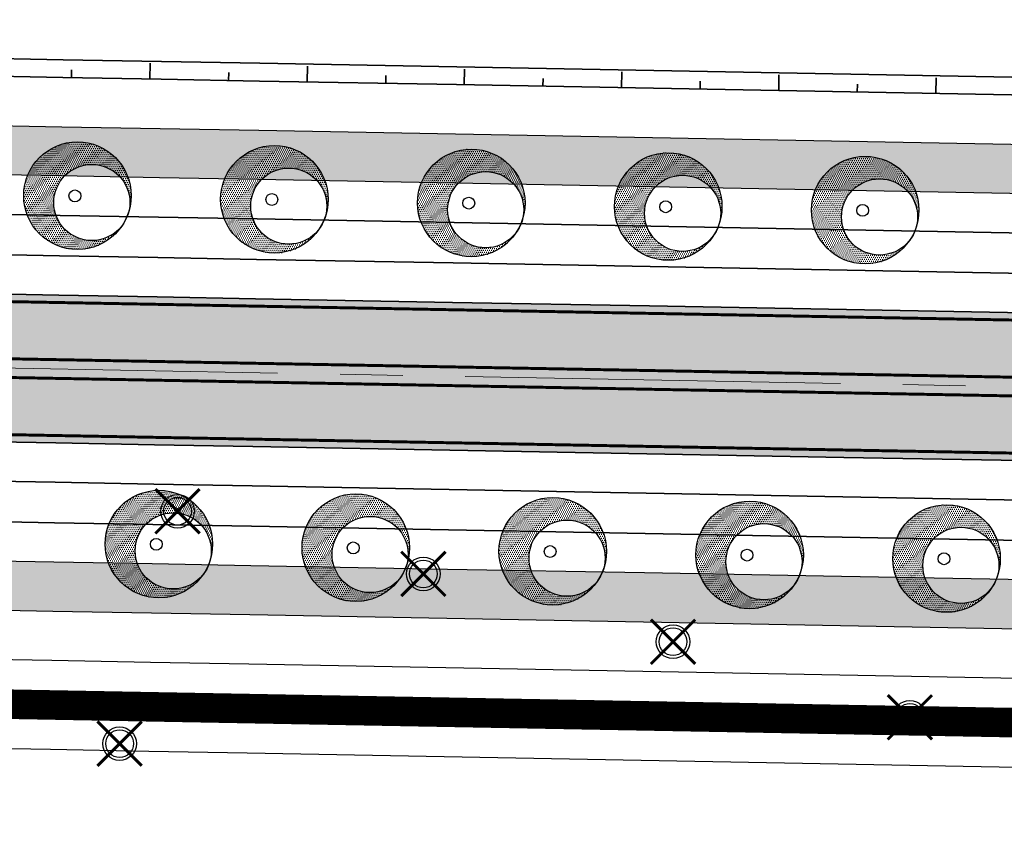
# Model space of a CAD drawing. Extents: x 100296 to 107772, y 404875 to 408930.
# Tile 5 of 97: x 100542 to 100592, y 407465 to 407506. Entities that reach past the tile are written whole.
import ezdxf

# ---------------------------------------------------------------- set-up
doc = ezdxf.new("R2010")
doc.units = 0
doc.linetypes.add('CENTER2', pattern=[28.575000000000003, 19.05, -3.175, 3.175, -3.175])
doc.linetypes.add('VW-3-3_STREEP', pattern=[6, 3, -3])
for name, color, linetype, lineweight in [('n-we-am_as_weg_hoofdrijbaan_rechtstand-g', 1, 'CENTER2', 18), ('n-we-gr-boom_groep-g', 92, 'ENV-L13', 35), ('n-we-gw-grondwerk-g', 2, 'Continuous', 35), ('n-we-vh-verharding_asfalt-g', 7, 'Continuous', 35), ('n-we-vh-verharding_kantverharding-g', 3, 'Continuous', 35), ('n-we-vw-markering_langs_streep_33_015-g', 7, 'VW-3-3_STREEP', 35), ('n-we-vw-markering_langs_streep_doorgetrokken_015-g', 7, 'Continuous', 35)]:
    doc.layers.add(name, color=color, linetype=linetype, lineweight=lineweight)
doc.layers.add('n-we-gw-grondwerk_berm-g', color=1, linetype='Continuous', lineweight=35, plot=False)
for name, color, linetype in [('n-xx-gw-waterlijn-gd', 161, 'Continuous'), ('TDNA----_main_road_asphalt', 251, 'Continuous'), ('TDNA----_nw boom', 94, 'Continuous'), ('TDNA----_nw fietspad', 254, 'Continuous'), ('TDNL----_nw boom', 84, 'Continuous'), ('TDNL----_nw fietspad', 2, 'Continuous'), ('TDNL----_rooien', 10, 'Continuous'), ('TDNL----_stroomrichting', 170, 'Continuous')]:
    doc.layers.add(name, color=color, linetype=linetype)
doc.linetypes.add('ENV-L13', pattern='A,12.5,-1.25,[144,env-shp.shx,S=0.125,R=0,X=0,Y=0],-1.25', length=15)

# ---------------------------------------------------------------- blocks, each defined once
blk = doc.blocks.new('nw boom')
at = {"layer": 'TDNA----_nw boom'}
h = blk.add_hatch(dxfattribs=at)
h.set_pattern_fill('ENV-A59', color=254, scale=0.1)
h.set_pattern_definition([(0, (0, 0), (0.05, 0.1), [0, -0.1])])
h.paths.add_polyline_path([(2.797508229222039, -0.3186207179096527, -0.05626917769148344), (2.748871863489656, -0.7494282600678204, 0.07107088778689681), (2.858037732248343, 0.01469941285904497, 1), (-2.599787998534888, 0.01469941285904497, 0.7503830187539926), (2.431581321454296, -1.450107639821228, -0.727591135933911), (-1.06710277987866, -0.3186207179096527, -1)])
at = {"layer": 'TDNL----_nw boom'}
for centre, radius in [((0.1291248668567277, 0.01469941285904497), 2.728912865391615), ((0.8652027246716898, -0.3186207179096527), 1.932305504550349), ((0, 0), 0.3006855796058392)]:
    blk.add_circle(centre, radius, dxfattribs=at)
blk = doc.blocks.new('051bm002')
at = {"layer": 'TDNL----_rooien', "const_width": 0.15, "flags": 128}
for points in [[(-1.125, -1.125), (1.125, 1.125)], [(-1.125, 1.125), (1.125, -1.125)]]:
    blk.add_lwpolyline(points, dxfattribs=at)
at = {"layer": 'TDNL----_rooien'}
for radius in [0.8527752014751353, 0.7027752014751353]:
    blk.add_circle((0, -2.220446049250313e-16), radius, dxfattribs=at)

msp = doc.modelspace()

# ---------------------------------------------------------------- hatches: boundary and pattern name
at = {"layer": 'TDNA----_main_road_asphalt'}
h = msp.add_hatch(color=256, dxfattribs=at)
edge = h.paths.add_edge_path()
edge.add_line((100649.0468216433, 407491.1013316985), (100648.9616391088, 407481.6833804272))
edge.add_line((100648.9616391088, 407481.6833804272), (100631.1502792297, 407482.7555571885))
edge.add_arc((100617.1608256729, 407247.6590766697), 235.5123350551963, 86.59462104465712, 89.05393829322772)
edge.add_line((100621.0494031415, 407483.1393071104), (100613.3875508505, 407483.2799090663))
edge.add_line((100613.3875508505, 407483.2799090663), (100603.3892342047, 407483.4633872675))
edge.add_line((100603.3892342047, 407483.4633872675), (100593.390917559, 407483.6468654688))
edge.add_line((100593.390917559, 407483.6468654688), (100583.3926009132, 407483.83034367))
edge.add_line((100583.3926009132, 407483.83034367), (100573.3942842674, 407484.0138218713))
edge.add_line((100573.3942842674, 407484.0138218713), (100563.3959676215, 407484.1973000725))
edge.add_line((100563.3959676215, 407484.1973000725), (100553.3976509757, 407484.3807782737))
edge.add_line((100553.3976509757, 407484.3807782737), (100548.3984926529, 407484.4725173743))
edge.add_line((100548.3984926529, 407484.4725173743), (100543.39933433, 407484.5642564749))
edge.add_line((100543.39933433, 407484.5642564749), (100538.4001760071, 407484.6559955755))
edge.add_line((100538.4001760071, 407484.6559955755), (100533.4010176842, 407484.7477346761))
edge.add_line((100533.4010176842, 407484.7477346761), (100523.4027010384, 407484.9312128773))
edge.add_line((100523.4027010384, 407484.9312128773), (100513.4043843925, 407485.1146910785))
edge.add_line((100513.4043843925, 407485.1146910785), (100503.4060677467, 407485.2981692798))
edge.add_line((100503.4060677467, 407485.2981692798), (100493.407751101, 407485.481647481))
edge.add_line((100493.407751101, 407485.481647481), (100483.4094344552, 407485.6651256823))
edge.add_line((100483.4094344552, 407485.6651256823), (100473.4127971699, 407485.8478224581))
edge.add_line((100473.4127971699, 407485.8478224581), (100468.4186399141, 407485.9341979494))
edge.add_line((100468.4186399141, 407485.9341979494), (100463.4277367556, 407486.0114694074))
edge.add_line((100463.4277367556, 407486.0114694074), (100458.4400448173, 407486.0751238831))
edge.add_line((100458.4400448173, 407486.0751238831), (100453.4555582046, 407486.1206572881))
edge.add_line((100453.4555582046, 407486.1206572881), (100448.4743202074, 407486.1435745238))
edge.add_line((100448.4743202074, 407486.1435745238), (100443.4964354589, 407486.1393898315))
edge.add_line((100443.4964354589, 407486.1393898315), (100438.5220820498, 407486.1036274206))
edge.add_line((100438.5220820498, 407486.1036274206), (100433.5515235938, 407486.0318224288))
edge.add_line((100433.5515235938, 407486.0318224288), (100428.5851212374, 407485.9195222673))
edge.add_line((100428.5851212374, 407485.9195222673), (100423.6233456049, 407485.7622884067))
edge.add_line((100423.6233456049, 407485.7622884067), (100418.6663314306, 407485.5557812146))
edge.add_line((100418.6663314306, 407485.5557812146), (100413.7121311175, 407485.2977548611))
edge.add_line((100413.7121311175, 407485.2977548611), (100408.7608873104, 407484.9881371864))
edge.add_line((100408.7608873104, 407484.9881371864), (100403.8131372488, 407484.6269617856))
edge.add_line((100403.8131372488, 407484.6269617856), (100398.8694177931, 407484.2142678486))
edge.add_line((100398.8694177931, 407484.2142678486), (100393.9302653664, 407483.7501001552))
edge.add_line((100393.9302653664, 407483.7501001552), (100388.9962158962, 407483.2345090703))
edge.add_line((100388.9962158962, 407483.2345090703), (100384.0678047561, 407482.6675505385))
edge.add_line((100384.0678047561, 407482.6675505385), (100379.1455667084, 407482.0492860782))
edge.add_line((100379.1455667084, 407482.0492860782), (100374.230035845, 407481.3797827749))
edge.add_line((100374.230035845, 407481.3797827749), (100369.3215591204, 407480.6591122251))
edge.add_line((100369.3215591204, 407480.6591122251), (100364.4179824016, 407479.888627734))
edge.add_line((100364.4179824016, 407479.888627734), (100359.5183508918, 407479.0724520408))
edge.add_line((100359.5183508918, 407479.0724520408), (100354.6223109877, 407478.2150341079))
edge.add_line((100354.6223109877, 407478.2150341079), (100349.7293970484, 407477.3208161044))
edge.add_line((100349.7293970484, 407477.3208161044), (100344.8390434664, 407476.3942338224))
edge.add_line((100344.8390434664, 407476.3942338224), (100339.9505967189, 407475.4397175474))
edge.add_line((100339.9505967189, 407475.4397175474), (100335.0633274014, 407474.4616933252))
edge.add_line((100335.0633274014, 407474.4616933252), (100330.1764422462, 407473.464584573))
edge.add_line((100330.1764422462, 407473.464584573), (100325.2890961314, 407472.45281398))
edge.add_line((100325.2890961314, 407472.45281398), (100320.4004040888, 407471.4308056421))
edge.add_line((100320.4004040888, 407471.4308056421), (100315.5094533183, 407470.4029873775))
edge.add_line((100315.5094533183, 407470.4029873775), (100305.7472946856, 407468.3491495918))
edge.add_line((100305.7472946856, 407468.3491495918), (100304.1796145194, 407475.6835179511))
edge.add_line((100304.1796145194, 407475.6835179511), (100304.2031885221, 407475.6884776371))
edge.add_line((100304.2031885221, 407475.6884776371), (100313.9654244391, 407477.7423316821))
edge.add_line((100313.9654244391, 407477.7423316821), (100318.8607192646, 407478.7710624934))
edge.add_line((100318.8607192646, 407478.7710624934), (100323.7604167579, 407479.7953707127))
edge.add_line((100323.7604167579, 407479.7953707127), (100328.6654359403, 407480.8107985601))
edge.add_line((100328.6654359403, 407480.8107985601), (100333.5766716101, 407481.8128738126))
edge.add_line((100333.5766716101, 407481.8128738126), (100338.494982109, 407482.7971074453))
edge.add_line((100338.494982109, 407482.7971074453), (100343.4211770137, 407483.7589914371))
edge.add_line((100343.4211770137, 407483.7589914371), (100348.3560047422, 407484.6939968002))
edge.add_line((100348.3560047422, 407484.6939968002), (100353.3001400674, 407485.5975718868))
edge.add_line((100353.3001400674, 407485.5975718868), (100358.254171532, 407486.4651410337))
edge.add_line((100358.254171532, 407486.4651410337), (100363.2185887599, 407487.2921035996))
edge.add_line((100363.2185887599, 407487.2921035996), (100368.1937696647, 407488.0738334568))
edge.add_line((100368.1937696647, 407488.0738334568), (100373.1791775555, 407488.8057976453))
edge.add_line((100373.1791775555, 407488.8057976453), (100378.1721183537, 407489.4858443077))
edge.add_line((100378.1721183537, 407489.4858443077), (100383.1718719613, 407490.1138452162))
edge.add_line((100383.1718719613, 407490.1138452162), (100388.1778958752, 407490.6897322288))
edge.add_line((100388.1778958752, 407490.6897322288), (100393.1896469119, 407491.2134428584))
edge.add_line((100393.1896469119, 407491.2134428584), (100398.2065812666, 407491.6849202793))
edge.add_line((100398.2065812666, 407491.6849202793), (100403.228154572, 407492.1041133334))
edge.add_line((100403.228154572, 407492.1041133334), (100408.2538219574, 407492.4709765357))
edge.add_line((100408.2538219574, 407492.4709765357), (100413.2830381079, 407492.7854700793))
edge.add_line((100413.2830381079, 407492.7854700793), (100418.3152573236, 407493.04755984))
edge.add_line((100418.3152573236, 407493.04755984), (100423.3495322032, 407493.2572884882))
edge.add_line((100423.3495322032, 407493.2572884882), (100428.3827014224, 407493.4167901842))
edge.add_line((100428.3827014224, 407493.4167901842), (100433.4137124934, 407493.5305561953))
edge.add_line((100433.4137124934, 407493.5305561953), (100438.4420859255, 407493.6032007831))
edge.add_line((100438.4420859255, 407493.6032007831), (100443.4674547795, 407493.6393338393))
edge.add_line((100443.4674547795, 407493.6393338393), (100448.4895520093, 407493.6435590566))
edge.add_line((100448.4895520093, 407493.6435590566), (100453.5081978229, 407493.6204725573))
edge.add_line((100453.5081978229, 407493.6204725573), (100458.523287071, 407493.5746619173))
edge.add_line((100458.523287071, 407493.5746619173), (100463.534776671, 407493.5107055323))
edge.add_line((100463.534776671, 407493.5107055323), (100468.5426730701, 407493.4331722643))
edge.add_line((100468.5426730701, 407493.4331722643), (100473.5470197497, 407493.3466213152))
edge.add_line((100473.5470197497, 407493.3466213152), (100483.5470431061, 407493.1638631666))
edge.add_line((100483.5470431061, 407493.1638631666), (100493.5453597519, 407492.9803849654))
edge.add_line((100493.5453597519, 407492.9803849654), (100503.5436763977, 407492.7969067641))
edge.add_line((100503.5436763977, 407492.7969067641), (100513.5419930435, 407492.6134285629))
edge.add_line((100513.5419930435, 407492.6134285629), (100523.5403096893, 407492.4299503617))
edge.add_line((100523.5403096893, 407492.4299503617), (100533.5386263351, 407492.2464721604))
edge.add_line((100533.5386263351, 407492.2464721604), (100538.537784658, 407492.1547330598))
edge.add_line((100538.537784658, 407492.1547330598), (100543.5369429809, 407492.0629939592))
edge.add_line((100543.5369429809, 407492.0629939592), (100548.5361013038, 407491.9712548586))
edge.add_line((100548.5361013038, 407491.9712548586), (100553.5352596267, 407491.879515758))
edge.add_line((100553.5352596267, 407491.879515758), (100563.5335762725, 407491.6960375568))
edge.add_line((100563.5335762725, 407491.6960375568), (100573.5318929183, 407491.5125593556))
edge.add_line((100573.5318929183, 407491.5125593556), (100583.5302095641, 407491.3290811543))
edge.add_line((100583.5302095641, 407491.3290811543), (100593.5285262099, 407491.1456029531))
edge.add_line((100593.5285262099, 407491.1456029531), (100603.5268428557, 407490.9621247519))
edge.add_line((100603.5268428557, 407490.9621247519), (100613.5251595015, 407490.7786465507))
edge.add_line((100613.5251595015, 407490.7786465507), (100621.2087830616, 407490.6443121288))
edge.add_arc((100625.7957380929, 407740.6022282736), 249.9999999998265, 268.9486883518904, 271.3298145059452)
edge.add_line((100631.5976275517, 407490.6695611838), (100646.7373287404, 407491.0210113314))
edge.add_arc((100644.4165729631, 407590.9940780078), 99.99999984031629, 271.3298145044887, 272.6538859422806)
at = {"layer": 'TDNA----_nw fietspad'}
h = msp.add_hatch(color=256, dxfattribs=at)
h.dxf.hatch_style = 1
edge = h.paths.add_edge_path()
edge.add_line((100380.6206825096, 407495.3611092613), (100440.7140022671, 407501.6991007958))
edge.add_arc((100451.4649603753, 407399.7644800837), 102.4999999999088, 89.00916652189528, 96.02067901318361, ccw=False)
edge.add_line((100453.2374359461, 407502.2491537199), (100473.7009743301, 407501.8952349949))
edge.add_line((100473.7009743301, 407501.8952349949), (100483.7039169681, 407501.7124238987))
edge.add_line((100483.7039169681, 407501.7124238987), (100493.7022336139, 407501.5289456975))
edge.add_line((100493.7022336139, 407501.5289456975), (100503.7005502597, 407501.3454674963))
edge.add_line((100503.7005502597, 407501.3454674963), (100513.6988669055, 407501.161989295))
edge.add_line((100513.6988669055, 407501.161989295), (100523.6971835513, 407500.9785110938))
edge.add_line((100523.6971835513, 407500.9785110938), (100533.6955001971, 407500.7950328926))
edge.add_line((100533.6955001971, 407500.7950328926), (100538.69465852, 407500.703293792))
edge.add_line((100538.69465852, 407500.703293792), (100543.6938168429, 407500.6115546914))
edge.add_line((100543.6938168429, 407500.6115546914), (100548.6929751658, 407500.5198155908))
edge.add_line((100548.6929751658, 407500.5198155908), (100553.6921334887, 407500.4280764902))
edge.add_line((100553.6921334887, 407500.4280764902), (100563.6904501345, 407500.244598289))
edge.add_line((100563.6904501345, 407500.244598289), (100573.6887667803, 407500.0611200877))
edge.add_line((100573.6887667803, 407500.0611200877), (100583.6870834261, 407499.8776418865))
edge.add_line((100583.6870834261, 407499.8776418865), (100593.6854000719, 407499.6941636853))
edge.add_line((100593.6854000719, 407499.6941636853), (100603.6837167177, 407499.510685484))
edge.add_line((100603.6837167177, 407499.510685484), (100613.6798590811, 407499.3272462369))
edge.add_line((100613.6798590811, 407499.3272462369), (100621.345357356, 407499.1932462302))
edge.add_arc((100625.7957380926, 407740.6022282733), 241.4499999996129, 268.9438704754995, 271.3298145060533)
edge.add_line((100631.3992029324, 407499.2172583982), (100646.3965038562, 407499.5654028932))
edge.add_arc((100644.1801820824, 407595.0396817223), 95.5000000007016, 271.329814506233, 275.3583428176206)
edge.add_line((100653.098398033, 407499.9570049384), (100668.8488698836, 407501.4343098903))
edge.add_arc((100667.6348719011, 407514.3775014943), 12.99999999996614, 275.3583428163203, 318.5365975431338)
edge.add_arc((100700.3890977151, 407485.4364576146), 30.70838969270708, 27.793488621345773, 138.5368357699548, ccw=False)
edge.add_arc((100733.3049753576, 407502.7869704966), 6.500417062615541, 207.7990998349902, 267.3112180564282)
edge.add_arc((100732.7420291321, 407490.7997666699), 5.499998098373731, -1.052565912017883, 87.31125718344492, ccw=False)
edge.add_line((100738.2410991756, 407490.6987333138), (100738.23153672, 407490.1782330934))
edge.add_line((100738.23153672, 407490.1782330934), (100735.7345125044, 407490.3631725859))
edge.add_line((100735.7345125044, 407490.3631725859), (100735.7415209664, 407490.7446547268))
edge.add_arc((100732.7420271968, 407490.7997648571), 3.000000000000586, 358.9474148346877, 447.311237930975)
edge.add_arc((100733.3049757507, 407502.7869711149), 9.000417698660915, 207.7991030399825, 267.311221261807, ccw=False)
edge.add_arc((100700.3890792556, 407485.4363035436), 28.20847787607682, 27.79325039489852, 138.5365975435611)
edge.add_arc((100667.6348719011, 407514.3775014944), 15.49999999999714, 275.3583428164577, 318.536597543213, ccw=False)
edge.add_line((100669.0823310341, 407498.9452345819), (100653.3318591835, 407497.4679296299))
edge.add_arc((100644.1801820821, 407595.0396817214), 97.99999999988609, 271.329814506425, 275.35834281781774, ccw=False)
edge.add_line((100646.4545227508, 407497.0660762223), (100631.4572218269, 407496.7179317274))
edge.add_arc((100625.7957380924, 407740.6022282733), 243.9499999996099, 268.94387047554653, 271.32981450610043, ccw=False)
edge.add_line((100621.2992776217, 407496.6936709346), (100613.6361638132, 407496.8276281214))
edge.add_line((100613.6361638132, 407496.8276281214), (100603.6378471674, 407497.0111063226))
edge.add_line((100603.6378471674, 407497.0111063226), (100593.6395305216, 407497.1945845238))
edge.add_line((100593.6395305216, 407497.1945845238), (100583.6412138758, 407497.378062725))
edge.add_line((100583.6412138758, 407497.378062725), (100573.64289723, 407497.5615409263))
edge.add_line((100573.64289723, 407497.5615409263), (100563.6445805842, 407497.7450191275))
edge.add_line((100563.6445805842, 407497.7450191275), (100553.6462639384, 407497.9284973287))
edge.add_line((100553.6462639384, 407497.9284973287), (100548.6471056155, 407498.0202364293))
edge.add_line((100548.6471056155, 407498.0202364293), (100543.6479472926, 407498.1119755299))
edge.add_line((100543.6479472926, 407498.1119755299), (100538.6487889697, 407498.2037146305))
edge.add_line((100538.6487889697, 407498.2037146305), (100533.6496306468, 407498.2954537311))
edge.add_line((100533.6496306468, 407498.2954537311), (100523.651314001, 407498.4789319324))
edge.add_line((100523.651314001, 407498.4789319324), (100513.6529973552, 407498.6624101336))
edge.add_line((100513.6529973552, 407498.6624101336), (100503.6546807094, 407498.8458883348))
edge.add_line((100503.6546807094, 407498.8458883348), (100493.6563640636, 407499.0293665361))
edge.add_line((100493.6563640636, 407499.0293665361), (100483.6580474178, 407499.2128447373))
edge.add_line((100483.6580474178, 407499.2128447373), (100473.6552926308, 407499.3956523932))
edge.add_line((100473.6552926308, 407499.3956523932), (100453.1942048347, 407499.7495275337))
edge.add_arc((100451.4649603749, 407399.7644800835), 100.0000000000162, 89.00916652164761, 96.02067901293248)
edge.add_line((100440.9762207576, 407499.2128905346), (100380.882901, 407492.874899))
edge.add_line((100380.882901, 407492.874899), (100380.6206825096, 407495.3611092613))
h = msp.add_hatch(color=256, dxfattribs=at)
h.dxf.hatch_style = 1
edge = h.paths.add_edge_path()
edge.add_line((100666.5393900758, 407474.3299502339), (100650.3179290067, 407475.5325999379))
edge.add_arc((100643.3715956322, 407381.8397462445), 93.94999936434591, 85.75988188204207, 86.5579264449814)
edge.add_line((100649.0122960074, 407475.6202606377), (100631.0881605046, 407476.6983596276))
edge.add_arc((100616.441552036, 407233.1884432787), 243.9499999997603, 86.55792644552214, 89.05320646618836)
edge.add_line((100620.4725604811, 407477.1051369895), (100613.2765465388, 407477.2309274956))
edge.add_line((100613.2765465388, 407477.2309274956), (100603.278229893, 407477.4144056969))
edge.add_line((100603.278229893, 407477.4144056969), (100593.2799132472, 407477.5978838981))
edge.add_line((100593.2799132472, 407477.5978838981), (100583.2815966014, 407477.7813620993))
edge.add_line((100583.2815966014, 407477.7813620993), (100573.2832799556, 407477.9648403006))
edge.add_line((100573.2832799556, 407477.9648403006), (100563.2849633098, 407478.1483185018))
edge.add_line((100563.2849633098, 407478.1483185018), (100553.286646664, 407478.331796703))
edge.add_line((100553.286646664, 407478.331796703), (100548.2874883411, 407478.4235358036))
edge.add_line((100548.2874883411, 407478.4235358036), (100543.2883300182, 407478.5152749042))
edge.add_line((100543.2883300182, 407478.5152749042), (100538.2891716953, 407478.6070140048))
edge.add_line((100538.2891716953, 407478.6070140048), (100533.2900133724, 407478.6987531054))
edge.add_line((100533.2900133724, 407478.6987531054), (100523.2916967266, 407478.8822313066))
edge.add_line((100523.2916967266, 407478.8822313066), (100513.2933800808, 407479.0657095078))
edge.add_line((100513.2933800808, 407479.0657095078), (100503.295063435, 407479.2491877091))
edge.add_line((100503.295063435, 407479.2491877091), (100493.2967467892, 407479.4326659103))
edge.add_line((100493.2967467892, 407479.4326659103), (100452.5974195, 407480.1622285))
edge.add_line((100452.5974195, 407480.1622285), (100452.5526125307, 407477.6626300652))
edge.add_line((100452.5526125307, 407477.6626300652), (100493.2508772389, 407476.9330867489))
edge.add_line((100493.2508772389, 407476.9330867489), (100503.2491938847, 407476.7496085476))
edge.add_line((100503.2491938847, 407476.7496085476), (100513.2475105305, 407476.5661303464))
edge.add_line((100513.2475105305, 407476.5661303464), (100523.2458271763, 407476.3826521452))
edge.add_line((100523.2458271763, 407476.3826521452), (100533.2441438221, 407476.199173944))
edge.add_line((100533.2441438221, 407476.199173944), (100538.243302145, 407476.1074348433))
edge.add_line((100538.243302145, 407476.1074348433), (100543.2424604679, 407476.0156957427))
edge.add_line((100543.2424604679, 407476.0156957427), (100548.2416187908, 407475.9239566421))
edge.add_line((100548.2416187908, 407475.9239566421), (100553.2407771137, 407475.8322175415))
edge.add_line((100553.2407771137, 407475.8322175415), (100563.2390937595, 407475.6487393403))
edge.add_line((100563.2390937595, 407475.6487393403), (100573.2374104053, 407475.4652611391))
edge.add_line((100573.2374104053, 407475.4652611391), (100583.2357270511, 407475.2817829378))
edge.add_line((100583.2357270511, 407475.2817829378), (100593.2340436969, 407475.0983047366))
edge.add_line((100593.2340436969, 407475.0983047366), (100603.2323603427, 407474.9148265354))
edge.add_line((100603.2323603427, 407474.9148265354), (100613.2328517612, 407474.7313093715))
edge.add_line((100613.2328517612, 407474.7313093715), (100620.4311789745, 407474.6054794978))
edge.add_arc((100616.4415520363, 407233.1884432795), 241.4499999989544, 86.55792644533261, 89.0532234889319, ccw=False)
edge.add_line((100630.938062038, 407474.2028696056), (100648.8621502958, 407473.1247734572))
edge.add_arc((100643.3711403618, 407381.8329654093), 91.4567953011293, 85.75988188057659, 86.55792644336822, ccw=False)
edge.add_line((100650.1331349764, 407473.0394390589), (100666.3545488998, 407471.8367928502))
edge.add_arc((100665.3933744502, 407458.8723744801), 12.99999999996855, 42.99156093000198, 85.75988164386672, ccw=False)
edge.add_line((100674.9022783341, 407467.7369526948), (100684.5666023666, 407457.3701731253))
edge.add_arc((100675.0576984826, 407448.5055949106), 12.99999999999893, 7.052705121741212, 42.991560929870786, ccw=False)
edge.add_arc((100791.4473372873, 407462.9051362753), 104.2770003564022, 187.0527051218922, 229.4497874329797)
edge.add_line((100723.6553786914, 407383.6716638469), (100724.6650182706, 407386.1022739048))
edge.add_arc((100791.4473372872, 407462.9051362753), 101.7770003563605, 187.0527051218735, 228.9920935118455, ccw=False)
edge.add_arc((100675.0576984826, 407448.5055949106), 15.50000000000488, 7.052705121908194, 42.99156092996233)
edge.add_line((100686.3952377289, 407459.0748997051), (100676.7309136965, 407469.4416792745))
edge.add_arc((100665.3933744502, 407458.8723744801), 15.50000000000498, 42.99156092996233, 85.75988188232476)

# ---------------------------------------------------------------- linework, layer by layer
at = {"layer": 'n-we-am_as_weg_hoofdrijbaan_rechtstand-g', "flags": 128}
msp.add_lwpolyline([(100478.4676533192, 407489.5064432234), (101495.1623347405, 407470.8491714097)], dxfattribs=at)
at = {"layer": 'n-we-gw-grondwerk-g'}
for p, q in [((100544.180374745, 407503.1030468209), (100544.1877138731, 407503.5029794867)), ((100548.1706213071, 407503.0298221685), (100548.1852995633, 407503.8296875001)), ((100556.1511144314, 407502.8833728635), (100556.1657926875, 407503.6832381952)), ((100564.1316075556, 407502.7369235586), (100564.1462858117, 407503.5367888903)), ((100552.1608678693, 407502.956597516), (100552.1682069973, 407503.3565301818)), ((100560.1413609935, 407502.810148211), (100560.1487001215, 407503.2100808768)), ((100568.1218541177, 407502.6636989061), (100568.1291932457, 407503.0636315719)), ((100572.1121006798, 407502.5904742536), (100572.1267789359, 407503.3903395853)), ((100576.1023472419, 407502.5172496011), (100576.1096863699, 407502.9171822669)), ((100580.092593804, 407502.4440249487), (100580.1072720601, 407503.2438902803)), ((100588.0730869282, 407502.2975756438), (100588.0877651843, 407503.0974409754)), ((100584.0828403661, 407502.3708002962), (100584.0901794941, 407502.770732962))]:
    msp.add_line(p, q, dxfattribs=at)
for points in [[(100393.8853405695, 407500.1789795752), (100440.3573851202, 407505.0803467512, -0.03060304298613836), (100453.2962302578, 407505.6486453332), (100473.7597688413, 407505.2947266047), (100483.7660439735, 407505.1118562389), (100493.7646162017, 407504.9283733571), (100503.7629328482, 407504.7448951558), (100513.7612494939, 407504.5614169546), (100523.7595661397, 407504.3779387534), (100533.7578827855, 407504.1944605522), (100538.7570411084, 407504.1027214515), (100543.7561994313, 407504.010982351), (100548.7553577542, 407503.9192432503), (100553.7545160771, 407503.8275041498), (100563.7528327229, 407503.6440259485), (100573.7511493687, 407503.4605477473), (100583.7494660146, 407503.277069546), (100593.7477826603, 407503.0935913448), (100603.7460993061, 407502.9101131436), (100613.7422419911, 407502.7266738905), (100621.4047833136, 407502.5927268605, 0.01041102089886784), (100631.3203016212, 407502.6163427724), (100646.3175981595, 407502.9644871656, 0.01757958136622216)], [(100394.076016, 407499.302888), (100440.4517837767, 407504.1853110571, -0.03060304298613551), (100453.2806670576, 407504.7487799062), (100473.7442055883, 407504.3948611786), (100483.7495986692, 407504.2120065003), (100493.7481031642, 407504.028524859), (100503.74641981, 407503.8450466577), (100513.7447364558, 407503.6615684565), (100523.7430531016, 407503.4780902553), (100533.7413697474, 407503.2946120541), (100538.7405280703, 407503.2028729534), (100543.7396863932, 407503.1111338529), (100548.7388447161, 407503.0193947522), (100553.738003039, 407502.9276556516), (100563.7363196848, 407502.7441774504), (100573.7346363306, 407502.5606992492), (100583.7329529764, 407502.3772210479), (100593.7312696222, 407502.1937428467), (100603.729586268, 407502.0102646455), (100613.7257288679, 407501.826825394), (100621.3890529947, 407501.6928643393, 0.01041102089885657), (100631.3411840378, 407501.7165850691), (100646.3384849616, 407502.0647295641, 0.01757958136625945)]]:
    msp.add_lwpolyline(points, format="xyb", dxfattribs=at)
at = {"layer": 'n-we-gw-grondwerk_berm-g', "flags": 128}
for points in [[(100449.7824603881, 407497.687641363), (100453.5366232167, 407497.6703728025), (100458.568237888, 407497.6244124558), (100463.5925782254, 407497.5602930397), (100468.6096509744, 407497.4826183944), (100473.6194999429, 407497.395972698), (100483.6213517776, 407497.2131814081), (100493.6196684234, 407497.0297032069), (100503.6179850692, 407496.8462250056), (100513.616301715, 407496.6627468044), (100523.6146183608, 407496.4792686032), (100533.6129350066, 407496.295790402), (100538.6120933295, 407496.2040513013), (100543.6112516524, 407496.1123122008), (100548.6104099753, 407496.0205731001), (100553.6095682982, 407495.9288339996), (100563.607884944, 407495.7453557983), (100573.6062015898, 407495.5618775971), (100583.6045182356, 407495.3783993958), (100593.6028348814, 407495.1949211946), (100603.6011515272, 407495.0114429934), (100613.599468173, 407494.8279647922), (100621.2613204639, 407494.6873628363)], [(100484.7046550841, 407481.5906753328), (100493.3334424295, 407481.4323292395), (100503.3317590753, 407481.2488510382), (100513.3300757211, 407481.065372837), (100523.3283923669, 407480.8818946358), (100533.3267090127, 407480.6984164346), (100538.3258673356, 407480.6066773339), (100543.3250256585, 407480.5149382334), (100548.3241839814, 407480.4231991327), (100553.3233423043, 407480.3314600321), (100563.3216589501, 407480.1479818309), (100573.3199755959, 407479.9645036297), (100583.3182922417, 407479.7810254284), (100593.3166088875, 407479.5975472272), (100603.3149255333, 407479.414069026), (100613.3132421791, 407479.2305908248), (100620.97509447, 407479.0899888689)]]:
    msp.add_lwpolyline(points, dxfattribs=at)
at = {"layer": 'n-we-vh-verharding_asfalt-g', "flags": 128}
for points in [[(100448.4936138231, 407495.643554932), (100453.5222350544, 407495.6204232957), (100458.5454850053, 407495.5745387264), (100463.5633206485, 407495.5105018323), (100468.5757485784, 407495.4328987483), (100473.5828124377, 407495.3463010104), (100483.5837387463, 407495.1635264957), (100493.5820553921, 407494.9800482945), (100503.5803720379, 407494.7965700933), (100513.5786886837, 407494.613091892), (100523.5770053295, 407494.4296136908), (100533.5753219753, 407494.2461354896), (100538.5744802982, 407494.154396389), (100543.5736386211, 407494.0626572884), (100548.572796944, 407493.9709181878), (100553.5719552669, 407493.8791790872), (100563.5702719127, 407493.695700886), (100573.5685885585, 407493.5122226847), (100583.5669052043, 407493.3287444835), (100593.5652218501, 407493.1452662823), (100603.5635384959, 407492.961788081), (100613.5618551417, 407492.7783098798), (100621.2272126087, 407492.6376436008)], [(100448.4702583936, 407484.1435786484), (100453.441520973, 407484.1207065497), (100458.4178468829, 407484.075247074), (100463.3991927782, 407484.0116731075), (100468.3855644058, 407483.9344714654), (100473.3770044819, 407483.8481427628), (100483.3727388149, 407483.6654623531), (100493.3710554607, 407483.4819841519), (100503.3693721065, 407483.2985059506), (100513.3676887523, 407483.1150277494), (100523.3660053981, 407482.9315495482), (100533.3643220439, 407482.748071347), (100538.3634803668, 407482.6563322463), (100543.3626386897, 407482.5645931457), (100548.3617970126, 407482.4728540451), (100553.3609553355, 407482.3811149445), (100563.3592719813, 407482.1976367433), (100573.3575886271, 407482.0141585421), (100583.3559052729, 407481.8306803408), (100593.3542219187, 407481.6472021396), (100603.3525385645, 407481.4637239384), (100613.3508552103, 407481.2802457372), (100621.0127075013, 407481.1396437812)]]:
    msp.add_lwpolyline(points, dxfattribs=at)
at = {"layer": 'n-we-vh-verharding_kantverharding-g', "flags": 128}
for points in [[(100448.4895520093, 407493.6435590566), (100453.5081978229, 407493.6204725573), (100458.523287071, 407493.5746619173), (100463.534776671, 407493.5107055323), (100468.5426730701, 407493.4331722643), (100473.5470197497, 407493.3466213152), (100483.5470431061, 407493.1638631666), (100493.5453597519, 407492.9803849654), (100503.5436763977, 407492.7969067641), (100513.5419930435, 407492.6134285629), (100523.5403096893, 407492.4299503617), (100533.5386263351, 407492.2464721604), (100538.537784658, 407492.1547330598), (100543.5369429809, 407492.0629939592), (100548.5361013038, 407491.9712548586), (100553.5352596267, 407491.879515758), (100563.5335762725, 407491.6960375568), (100573.5318929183, 407491.5125593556), (100583.5302095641, 407491.3290811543), (100593.5285262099, 407491.1456029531), (100603.5268428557, 407490.9621247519), (100613.5251595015, 407490.7786465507), (100621.1870117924, 407490.6380445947)], [(100448.4743202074, 407486.1435745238), (100453.4555582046, 407486.1206572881), (100458.4400448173, 407486.0751238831), (100463.4277367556, 407486.0114694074), (100468.4186399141, 407485.9341979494), (100473.4127971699, 407485.8478224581), (100483.4094344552, 407485.6651256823), (100493.407751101, 407485.481647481), (100503.4060677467, 407485.2981692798), (100513.4043843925, 407485.1146910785), (100523.4027010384, 407484.9312128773), (100533.4010176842, 407484.7477346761), (100538.4001760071, 407484.6559955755), (100543.39933433, 407484.5642564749), (100548.3984926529, 407484.4725173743), (100553.3976509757, 407484.3807782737), (100563.3959676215, 407484.1973000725), (100573.3942842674, 407484.0138218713), (100583.3926009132, 407483.83034367), (100593.390917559, 407483.6468654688), (100603.3892342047, 407483.4633872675), (100613.3875508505, 407483.2799090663), (100621.0494031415, 407483.1393071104)]]:
    msp.add_lwpolyline(points, dxfattribs=at)
at = {"layer": 'n-we-vw-markering_langs_streep_33_015-g', "const_width": 0.15, "flags": 128}
msp.add_lwpolyline([(100304.2568198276, 407475.3165515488), (100304.2803938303, 407475.3215112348), (100314.042625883, 407477.3753644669), (100318.9377035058, 407478.4040496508), (100323.8368507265, 407479.4282428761), (100328.7409862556, 407480.4434878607), (100333.6510043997, 407481.4453147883), (100338.5677628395, 407482.4292379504), (100343.4920703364, 407483.3907535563), (100348.4246743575, 407484.3253377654), (100353.3662486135, 407485.2284449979), (100358.3173805, 407486.095506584), (100363.278558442, 407486.9219298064), (100368.2501591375, 407487.7030973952), (100373.23172047, 407488.4344969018), (100378.2207907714, 407489.1140163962), (100383.2166686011, 407489.7415304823), (100388.2188118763, 407490.3169710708), (100393.2266778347, 407490.8402757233), (100398.2397230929, 407491.3113876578), (100403.2574037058, 407491.730255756), (100408.279175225, 407492.0968345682), (100413.3044927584, 407492.4110843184), (100418.3328110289, 407492.6729709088), (100423.3632228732, 407492.8825384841), (100428.3928224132, 407493.0419267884), (100433.4206030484, 407493.155619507), (100438.4460857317, 407493.228222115), (100443.4689038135, 407493.2643366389), (100448.4887904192, 407493.26855983), (100453.5055658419, 407493.2454817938), (100458.5191249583, 407493.1996850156), (100463.5294246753, 407493.135743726), (100468.5364714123, 407493.0582235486), (100473.5403086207, 407492.9716813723), (100483.5401626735, 407492.7889262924), (100493.5384793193, 407492.6054480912), (100503.5367959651, 407492.4219698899), (100513.5351126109, 407492.2384916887), (100523.5334292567, 407492.0550134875), (100533.5317459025, 407491.8715352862), (100538.5309042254, 407491.7797961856), (100543.5300625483, 407491.688057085), (100548.5292208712, 407491.5963179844), (100553.5283791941, 407491.5045788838), (100563.5266958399, 407491.3211006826), (100573.5250124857, 407491.1376224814), (100583.5233291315, 407490.9541442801), (100593.5216457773, 407490.7706660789), (100603.5199624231, 407490.5871878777), (100613.5182790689, 407490.4037096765), (100621.1801313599, 407490.2631077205, 0.009772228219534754), (100631.6063303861, 407490.2946621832), (100646.7460315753, 407490.6461123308, 0.02058922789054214), (100652.9977543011, 407491.1260519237), (100662.1056543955, 407492.048823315)], format="xyb", dxfattribs=at)
at = {"layer": 'n-we-vw-markering_langs_streep_33_015-g', "flags": 128}
msp.add_lwpolyline([(100305.6465153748, 407468.7111563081, 0.15, 0.15, 0), (100305.6700893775, 407468.7161159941, 0.15, 0.15, 0), (100315.4322518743, 407470.7699545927, 0.15, 0.15, 0), (100320.3234198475, 407471.7978184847, 0.15, 0.15, 0), (100325.2126621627, 407472.8199418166, 0.15, 0.15, 0), (100330.1008919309, 407473.8318952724, 0.15, 0.15, 0), (100334.9889946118, 407474.8292523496, 0.15, 0.15, 0), (100339.8778159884, 407475.8075870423, 0.15, 0.15, 0), (100344.7681501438, 407476.7624717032, 0.15, 0.15, 0), (100349.6607274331, 407477.6894751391, 0.15, 0.15, 0), (100354.5562024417, 407478.5841609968, 0.15, 0.15, 0), (100359.4551419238, 407479.4420864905, 0.15, 0.15, 0), (100364.3580127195, 407480.2588015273, 0.15, 0.15, 0), (100369.2651696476, 407481.0298482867, 0.15, 0.15, 0), (100374.1774929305, 407481.7510835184, 0.15, 0.15, 0), (100379.0968942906, 407482.4211139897, 0.15, 0.15, 0), (100384.0230081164, 407483.0398652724, 0.15, 0.15, 0), (100388.9552998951, 407483.6072702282, 0.15, 0.15, 0), (100393.8932344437, 407484.1232672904, 0.15, 0.15, 0), (100398.8362759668, 407484.5878004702, 0.15, 0.15, 0), (100403.783888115, 407485.000819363, 0.15, 0.15, 0), (100408.7355340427, 407485.3622791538, 0.15, 0.15, 0), (100413.690676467, 407485.672140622, 0.15, 0.15, 0), (100418.6487777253, 407485.9303701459, 0.15, 0.15, 0), (100423.6096549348, 407486.1370384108, 0.15, 0.15, 0), (100428.5750002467, 407486.2943856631, 0.15, 0.15, 0), (100433.5446330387, 407486.4067591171, 0.15, 0.15, 0), (100438.5180822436, 407486.4786060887, 0.15, 0.15, 0), (100443.4949864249, 407486.5143870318, 0.15, 0.15, 0), (100448.4750817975, 407486.5185737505, 0.15, 0.15, 0), (100453.4581901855, 407486.4956480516, 0.15, 0.15, 0), (100458.4442069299, 407486.4501007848, 0.15, 0.15, 0), (100463.4330887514, 407486.3864312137, 0.15, 0.15, 0), (100468.4248415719, 407486.3091466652, 0.15, 0.15, 0), (100473.4195082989, 407486.2227624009, 0.15, 0.15, 0), (100483.4163148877, 407486.0400625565, 0.15, 0.15, 0), (100493.4146315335, 407485.8565843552, 0.15, 0.15, 0), (100503.4129481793, 407485.673106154, 0.15, 0.15, 0), (100513.4112648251, 407485.4896279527, 0.15, 0.15, 0), (100523.4095814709, 407485.3061497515, 0.15, 0.15, 0), (100533.4078981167, 407485.1226715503, 0.15, 0.15, 0), (100538.4070564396, 407485.0309324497, 0.15, 0.15, 0), (100543.4062147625, 407484.9391933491, 0.15, 0.15, 0), (100548.4053730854, 407484.8474542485, 0.15, 0.15, 0), (100553.4045314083, 407484.7557151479, 0.15, 0.15, 0), (100563.4028480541, 407484.5722369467, 0.15, 0.15, 0), (100573.4011646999, 407484.3887587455, 0.15, 0.15, 0), (100583.3994813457, 407484.2052805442, 0.15, 0.15, 0), (100593.3977979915, 407484.021802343, 0.15, 0.15, 0), (100603.3961146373, 407483.8383241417, 0.15, 0.15, 0), (100613.3944312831, 407483.6548459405, 0.15, 0.15, 0), (100621.0562835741, 407483.5142439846, 0.15, 0.15, -0.01101813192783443), (100631.4739135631, 407483.1117689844, 0.15, 0.15, 0), (100649.39804906, 407482.0336699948, 0.15, 0.15, -0.003491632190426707), (100650.79677144, 407481.9397325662, 0.15, 0.15, 0), (100661.9104737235, 407480.9120696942, 0, 0, 0)], format="xyseb", dxfattribs=at)
at = {"layer": 'n-we-vw-markering_langs_streep_doorgetrokken_015-g', "const_width": 0.15}
for points in [[(100448.4829007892, 407490.3685658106), (100453.4852118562, 407490.345553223), (100458.4869379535, 407490.2998636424), (100463.488035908, 407490.2360390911), (100468.4885119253, 407490.1586201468), (100473.4884092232, 407490.0721458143), (100483.4869539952, 407489.8894144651), (100493.485270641, 407489.7059362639), (100503.4835872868, 407489.5224580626), (100513.4819039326, 407489.3389798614), (100523.4802205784, 407489.1555016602), (100533.4785372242, 407488.972023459), (100538.4776955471, 407488.8802843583), (100543.47685387, 407488.7885452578), (100548.4760121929, 407488.6968061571), (100553.4751705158, 407488.6050670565), (100563.4734871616, 407488.4215888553), (100573.4718038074, 407488.2381106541), (100583.4701204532, 407488.0546324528), (100593.468437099, 407487.8711542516), (100603.4667537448, 407487.6876760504), (100613.4650703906, 407487.5041978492), (100628.632934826, 407487.2258537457), (100665.5100496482, 407488.0848489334)], [(100448.4809714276, 407489.4185677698), (100453.4785441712, 407489.3955766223), (100458.4763939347, 407489.349922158), (100463.4744775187, 407489.2861358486), (100468.4728010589, 407489.2087500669), (100473.4714076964, 407489.122297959), (100483.4695235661, 407488.9395743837), (100493.4678402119, 407488.7560961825), (100503.4661568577, 407488.5726179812), (100513.4644735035, 407488.38913978), (100523.4627901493, 407488.2056615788), (100533.4611067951, 407488.0221833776), (100538.460265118, 407487.9304442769), (100543.4594234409, 407487.8387051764), (100548.4585817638, 407487.7469660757), (100553.4577400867, 407487.6552269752), (100563.4560567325, 407487.4717487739), (100573.4543733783, 407487.2882705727), (100583.4526900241, 407487.1047923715), (100593.4510066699, 407486.9213141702), (100603.4493233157, 407486.737835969), (100613.4476399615, 407486.5543577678), (100628.9288991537, 407486.2702625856), (100665.4364078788, 407484.0744332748)]]:
    msp.add_lwpolyline(points, dxfattribs=at)
at = {"layer": 'n-xx-gw-waterlijn-gd', "ltscale": 0.1, "const_width": 1.5}
msp.add_lwpolyline([(100648.577006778, 407468.3833397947), (100630.6528749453, 407469.4614385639, 0.01041102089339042), (100620.8043812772, 407469.8482322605), (100613.1498327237, 407469.9820349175), (100603.1452088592, 407470.1656261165), (100593.1468915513, 407470.3491043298), (100583.1485749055, 407470.532582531), (100573.1502582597, 407470.7160607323), (100563.1519416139, 407470.8995389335), (100553.1536249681, 407471.0830171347), (100548.1544666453, 407471.1747562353), (100543.1553083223, 407471.266495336), (100538.1561499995, 407471.3582344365), (100533.1569916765, 407471.4499735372), (100523.1586750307, 407471.6334517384), (100513.1603583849, 407471.8169299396), (100503.1620417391, 407472.0004081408), (100493.1637250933, 407472.1838863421), (100452.467479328, 407472.9133930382)], format="xyb", dxfattribs=at)
at = {"layer": 'TDNL----_nw fietspad'}
for p, q in [((100543.2883300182, 407478.5152749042), (100538.2891716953, 407478.6070140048)), ((100548.2874883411, 407478.4235358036), (100543.2883300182, 407478.5152749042)), ((100553.286646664, 407478.331796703), (100548.2874883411, 407478.4235358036)), ((100563.2849633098, 407478.1483185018), (100553.286646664, 407478.331796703)), ((100573.2832799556, 407477.9648403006), (100563.2849633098, 407478.1483185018)), ((100583.2815966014, 407477.7813620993), (100573.2832799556, 407477.9648403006)), ((100593.2799132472, 407477.5978838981), (100583.2815966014, 407477.7813620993))]:
    msp.add_line(p, q, dxfattribs=at)
for points in [[(100735.7353501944, 407490.4087694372), (100735.7415209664, 407490.7446547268, 0.4058740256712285), (100732.8827587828, 407493.7964621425, -0.2656688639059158), (100725.3433117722, 407498.5894211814, 0.5246964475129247), (100679.250243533, 407504.1143079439, -0.190661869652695), (100669.0823310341, 407498.9452345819), (100653.3318591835, 407497.4679296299, -0.01757958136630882), (100646.4545227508, 407497.0660762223), (100631.4572218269, 407496.7179317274, -0.0104110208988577), (100621.2992776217, 407496.6936709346), (100613.6361638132, 407496.8276281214), (100603.6378471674, 407497.0111063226), (100593.6395305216, 407497.1945845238), (100583.6412138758, 407497.378062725), (100573.64289723, 407497.5615409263), (100563.6445805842, 407497.7450191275), (100553.6462639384, 407497.9284973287), (100548.6471056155, 407498.0202364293), (100543.6479472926, 407498.1119755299), (100538.6487889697, 407498.2037146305), (100533.6496306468, 407498.2954537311), (100523.651314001, 407498.4789319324), (100513.6529973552, 407498.6624101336)], [(100380.6206825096, 407495.3611092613), (100440.7140022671, 407501.6991007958, -0.03060304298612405), (100453.2374359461, 407502.2491537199), (100473.7009743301, 407501.8952349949), (100483.7039169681, 407501.7124238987), (100493.7022336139, 407501.5289456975), (100503.7005502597, 407501.3454674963), (100513.6988669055, 407501.161989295), (100523.6971835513, 407500.9785110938), (100533.6955001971, 407500.7950328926), (100538.69465852, 407500.703293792), (100543.6938168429, 407500.6115546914), (100548.6929751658, 407500.5198155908), (100553.6921334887, 407500.4280764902), (100563.6904501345, 407500.244598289), (100573.6887667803, 407500.0611200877), (100583.6870834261, 407499.8776418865), (100593.6854000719, 407499.6941636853), (100603.6837167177, 407499.510685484), (100613.6798590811, 407499.3272462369), (100621.345357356, 407499.1932462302, 0.01041102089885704), (100631.3992029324, 407499.2172583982), (100646.3965038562, 407499.5654028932, 0.01757958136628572)], [(100648.8621975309, 407473.1247706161), (100630.9380620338, 407474.2028696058, 0.01041102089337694), (100620.8919327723, 407474.597425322), (100613.2328517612, 407474.7313093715), (100603.2323603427, 407474.9148265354), (100593.2340436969, 407475.0983047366), (100583.2357270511, 407475.2817829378), (100573.2374104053, 407475.4652611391), (100563.2390937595, 407475.6487393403), (100553.2407771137, 407475.8322175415), (100548.2416187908, 407475.9239566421), (100543.2424604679, 407476.0156957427), (100538.243302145, 407476.1074348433), (100533.2441438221, 407476.199173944), (100523.2458271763, 407476.3826521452), (100513.2475105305, 407476.5661303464), (100503.2491938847, 407476.7496085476), (100493.2508772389, 407476.9330867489), (100452.5526125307, 407477.6626300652)]]:
    msp.add_lwpolyline(points, format="xyb", dxfattribs=at)
at = {"layer": 'TDNL----_stroomrichting', "flags": 128}
for points in [[(100648.7120977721, 407470.6292806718), (100630.7879635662, 407471.7073795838, 0.0104110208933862), (100620.845853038, 407472.0978500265), (100613.1891573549, 407472.2316912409), (100603.1864910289, 407472.4152473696), (100593.1881741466, 407472.5987255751), (100583.1898575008, 407472.7822037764), (100573.191540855, 407472.9656819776), (100563.1932242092, 407473.1491601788), (100553.1949075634, 407473.3326383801), (100548.1957492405, 407473.4243774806), (100543.1965909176, 407473.5161165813), (100538.1974325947, 407473.6078556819), (100533.1982742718, 407473.6995947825), (100523.199957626, 407473.8830729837), (100513.2016409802, 407474.0665511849), (100503.2033243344, 407474.2500293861), (100493.2050076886, 407474.4335075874), (100452.5078055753, 407475.16303163)], [(100452.4271530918, 407470.6637544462), (100493.122442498, 407469.9342650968), (100503.1207591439, 407469.7507868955), (100513.1190757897, 407469.5673086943), (100523.1173924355, 407469.3838304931), (100533.1157090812, 407469.2003522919), (100538.1148674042, 407469.1086131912), (100543.114025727, 407469.0168740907), (100548.11318405, 407468.92513499), (100553.1123423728, 407468.8333958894), (100563.1106590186, 407468.6499176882), (100573.1089756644, 407468.466439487), (100583.1072923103, 407468.2829612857), (100593.1056089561, 407468.0994830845), (100603.1039268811, 407467.9160048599), (100613.1105083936, 407467.7323785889), (100620.7629095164, 407467.5986144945, -0.01041102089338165), (100630.5177863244, 407467.2154975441), (100648.4419146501, 407466.1373989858, -0.003491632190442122)]]:
    msp.add_lwpolyline(points, format="xyb", dxfattribs=at)

# ---------------------------------------------------------------- block references
at = {"layer": 'n-we-gr-boom_groep-g'}
for p, rotation in [((100544.3609623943, 407497.0987226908), 358.9486883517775), ((100554.3592790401, 407496.9152444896), 358.948688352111), ((100564.3575956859, 407496.7317662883), 358.9486883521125), ((100574.3559123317, 407496.5482880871), 358.9486883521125), ((100584.3542289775, 407496.3648098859), 358.948688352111), ((100548.4923696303, 407479.4199444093), 358.9486883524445), ((100558.4906862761, 407479.2364662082), 358.948688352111), ((100568.4890029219, 407479.052988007), 358.9486883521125), ((100578.4873195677, 407478.8695098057), 358.9486883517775), ((100588.4856362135, 407478.6860316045), 358.948688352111)]:
    msp.add_blockref('nw boom', p, dxfattribs=dict(at, rotation=rotation))
at = {"layer": 'TDNL----_rooien'}
for p in [(100549.5711340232, 407481.0986852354), (100562.0526826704, 407477.9165932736), (100574.7293933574, 407474.4746663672), (100586.7559840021, 407470.6430552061), (100546.6297189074, 407469.3032537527)]:
    msp.add_blockref('051bm002', p, dxfattribs=at)

doc.saveas('drawing.dxf')
